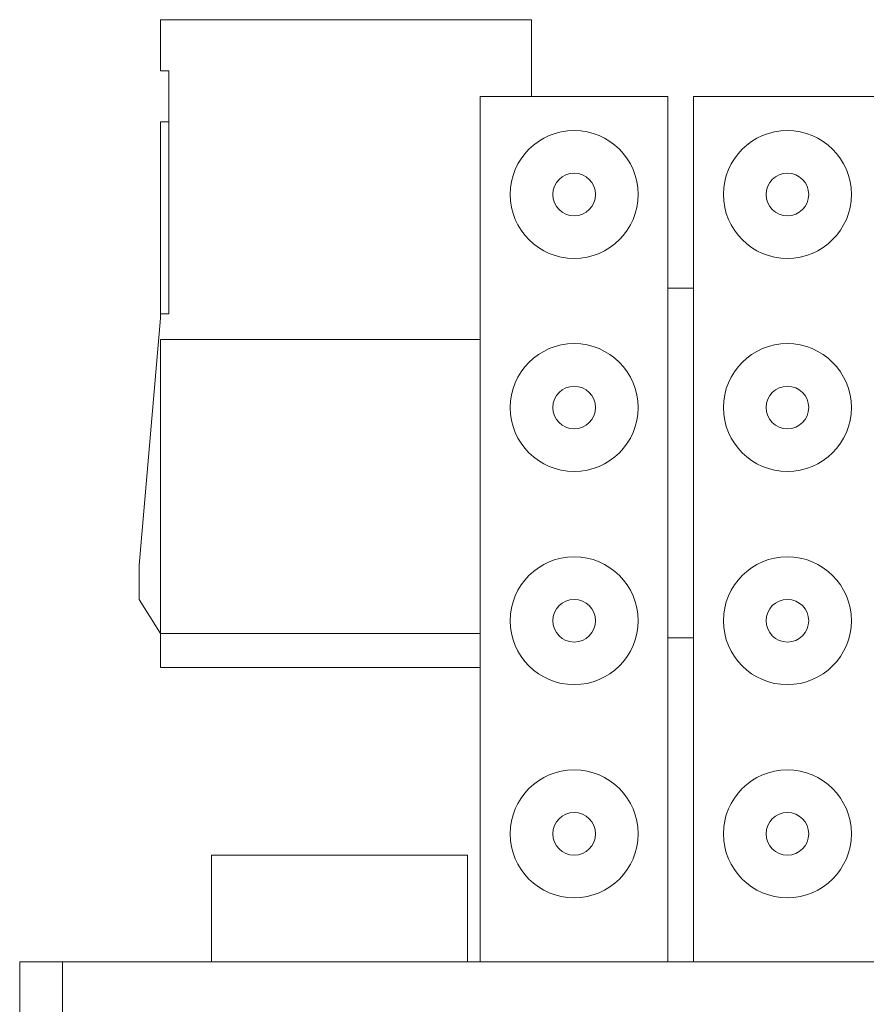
# Model space of a CAD drawing. Header units: millimetres. Extents: x -627 to -39, y 19 to 517.
# Tile 14 of 46: x -507 to -487, y 363 to 386. Entities that reach past the tile are written whole.
import ezdxf

# ---------------------------------------------------------------- set-up
doc = ezdxf.new("R2010")
doc.units = ezdxf.units.MM
doc.layers.get('0').update_dxf_attribs({"lineweight": 20})

msp = doc.modelspace()

# ---------------------------------------------------------------- linework, layer by layer
at = {"color": 7, "linetype": 'Continuous', "lineweight": 15}
for p, q in [((-503.523, 385.944), (-503.523, 384.744)), ((-494.823, 385.944), (-503.523, 385.944)), ((-494.823, 384.144), (-494.823, 385.944)), ((-503.523, 384.744), (-503.323, 384.744)), ((-503.323, 379.044), (-503.323, 384.744)), ((-496.023, 384.144), (-491.623, 384.144)), ((-496.023, 384.144), (-496.023, 363.844)), ((-491.623, 384.144), (-491.623, 363.844)), ((-491.023, 384.144), (-491.023, 363.844)), ((-491.023, 384.144), (-486.623, 384.144)), ((-503.523, 383.544), (-503.323, 383.544)), ((-503.523, 383.544), (-503.523, 379.044)), ((-491.623, 379.644), (-491.023, 379.644)), ((-503.523, 378.944), (-504.023, 373.144)), ((-503.523, 379.044), (-503.523, 378.944)), ((-503.523, 379.044), (-503.323, 379.044)), ((-496.023, 378.444), (-503.523, 378.444)), ((-503.523, 378.444), (-503.523, 371.544)), ((-504.023, 373.144), (-504.023, 372.344)), ((-504.023, 372.344), (-503.523, 371.544)), ((-503.523, 371.544), (-496.023, 371.544)), ((-503.523, 371.544), (-503.523, 370.744)), ((-491.623, 371.444), (-491.023, 371.444)), ((-503.523, 370.744), (-496.023, 370.744)), ((-502.323, 366.344), (-502.323, 363.844)), ((-502.323, 366.344), (-496.323, 366.344)), ((-496.323, 366.344), (-496.323, 363.844)), ((-506.823, 363.844), (-506.823, 362.244)), ((-506.823, 363.844), (-505.823, 363.844)), ((-505.823, 363.844), (-505.823, 362.244)), ((-505.823, 363.844), (-482.548, 363.844))]:
    msp.add_line(p, q, dxfattribs=at)
for centre, radius in [((-493.823, 381.844), 1.5), ((-488.823, 381.844), 1.5), ((-493.823, 381.844), 0.5), ((-488.823, 381.844), 0.5), ((-493.823, 376.844), 1.5), ((-488.823, 376.844), 1.5), ((-493.823, 376.844), 0.5), ((-488.823, 376.844), 0.5), ((-493.823, 371.844), 1.5), ((-488.823, 371.844), 1.5), ((-493.823, 371.844), 0.5), ((-488.823, 371.844), 0.5), ((-493.823, 366.844), 1.5), ((-488.823, 366.844), 1.5), ((-493.823, 366.844), 0.5), ((-488.823, 366.844), 0.5)]:
    msp.add_circle(centre, radius, dxfattribs=at)

doc.saveas('drawing.dxf')
